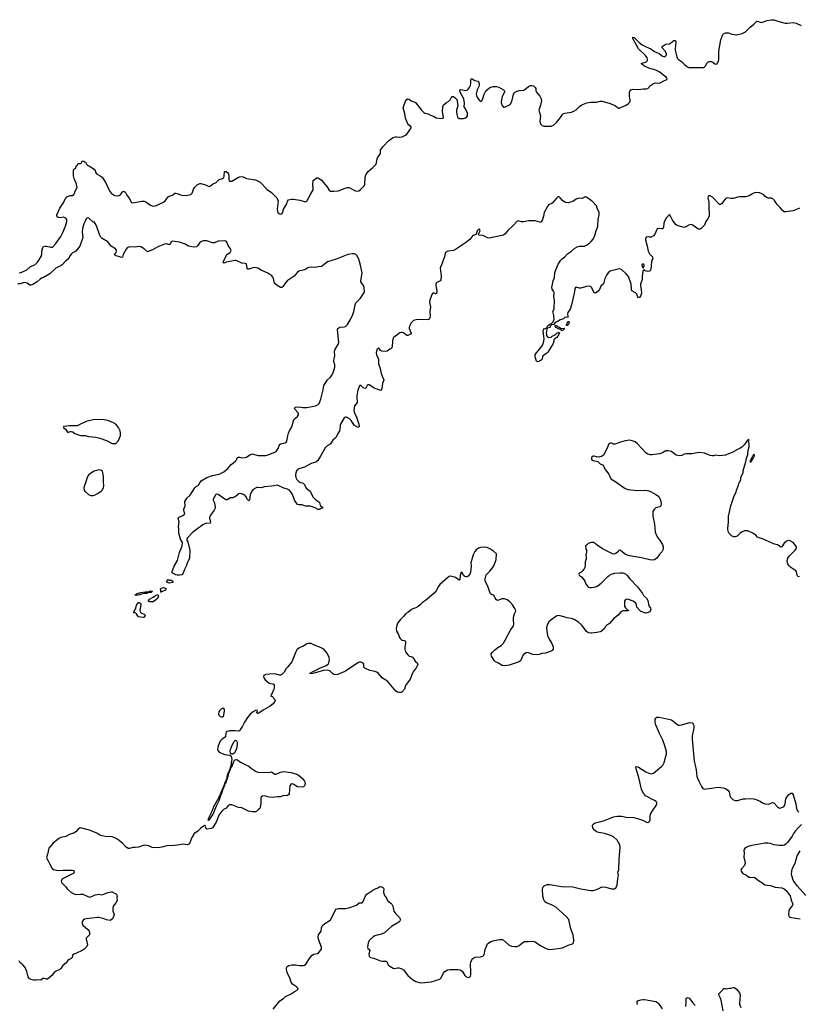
# Model space of a CAD drawing. Header units: inches. Extents: x 1771465 to 1971076, y 472029 to 643563.
# Tile 33 of 127: x 1889940 to 1903639, y 525746 to 543062. Entities that reach past the tile are written whole.
import ezdxf

# ---------------------------------------------------------------- set-up
doc = ezdxf.new("R2010")
doc.units = ezdxf.units.IN
doc.header["$MEASUREMENT"] = 0
for name, color, linetype in [('B8582', 7, 'Continuous'), ('B8583', 7, 'Continuous'), ('B8592', 7, 'Continuous'), ('B8593', 7, 'Continuous'), ('B8594', 7, 'Continuous'), ('B9502', 7, 'Continuous'), ('B9503', 7, 'Continuous'), ('B9504', 7, 'Continuous')]:
    doc.layers.add(name, color=color, linetype=linetype)

msp = doc.modelspace()

# ---------------------------------------------------------------- linework, layer by layer
at = {"layer": 'B8582', "color": 6, "elevation": 400}
msp.add_lwpolyline([(1890000, 526437), (1889989, 526449), (1889975, 526455), (1889950, 526478), (1889930, 526508)], dxfattribs=at)
at = {"layer": 'B8583', "color": 6, "elevation": 300}
for points in [[(1889930, 538613), (1889976, 538624), (1890000, 538634)], [(1890000, 538434), (1889950, 538416), (1889905, 538415)]]:
    msp.add_lwpolyline(points, dxfattribs=at)
at = {"layer": 'B8592', "color": 6, "elevation": 400}
for points in [[(1893839, 530000), (1893893, 529970), (1893970, 529935), (1894010, 529901), (1894089, 529849), (1894131, 529831), (1894310, 529824), (1894370, 529835), (1894430, 529793), (1894450, 529792), (1894530, 529830), (1894590, 529838), (1894630, 529837), (1894710, 529823), (1894797, 529797), (1894839, 529779), (1894874, 529754), (1894916, 529716), (1894949, 529670), (1894959, 529650), (1894962, 529630), (1894952, 529590), (1894934, 529570), (1894910, 529564), (1894830, 529572), (1894750, 529617), (1894730, 529624), (1894710, 529619), (1894693, 529590), (1894683, 529450), (1894670, 529430), (1894650, 529419), (1894570, 529411), (1894530, 529392), (1894470, 529392), (1894390, 529381), (1894330, 529389), (1894250, 529411), (1894210, 529405), (1894189, 529391), (1894181, 529370), (1894182, 529282), (1894173, 529207), (1894165, 529190), (1894144, 529170), (1894110, 529143), (1894087, 529133), (1894030, 529129), (1893963, 529143), (1893850, 529202), (1893790, 529210), (1893670, 529257), (1893630, 529255), (1893610, 529240), (1893570, 529195), (1893526, 529174), (1893495, 529145), (1893446, 529074), (1893400, 528960), (1893358, 528882), (1893333, 528847), (1893310, 528837), (1893230, 528827), (1893217, 528837), (1893212, 528850), (1893214, 528870), (1893207, 528887), (1893190, 528890), (1893156, 528870), (1893121, 528839), (1893070, 528783), (1893012, 528748), (1892970, 528681), (1892953, 528630), (1892932, 528588), (1892917, 528563), (1892905, 528555), (1892890, 528552), (1892810, 528560), (1892750, 528548), (1892670, 528540), (1892530, 528534), (1892441, 528510), (1892370, 528499), (1892270, 528502), (1892210, 528532), (1892130, 528542), (1892029, 528509), (1891970, 528501), (1891930, 528503), (1891870, 528485), (1891850, 528489), (1891810, 528513), (1891755, 528575), (1891667, 528647), (1891616, 528676), (1891570, 528690), (1891444, 528696), (1891390, 528706), (1891350, 528723), (1891295, 528755), (1891171, 528811), (1891010, 528847), (1890990, 528844), (1890971, 528829), (1890935, 528785), (1890890, 528758), (1890830, 528737), (1890750, 528698), (1890662, 528678), (1890630, 528664), (1890530, 528580), (1890486, 528534), (1890453, 528490), (1890445, 528470), (1890436, 528404), (1890409, 528330), (1890416, 528310), (1890442, 528270), (1890469, 528210), (1890513, 528133), (1890536, 528116), (1890610, 528099), (1890707, 528107), (1890816, 528104), (1890868, 528108), (1890890, 528102), (1890901, 528070), (1890895, 528050), (1890728, 527972), (1890692, 527950), (1890674, 527930), (1890670, 527910), (1890678, 527890), (1890692, 527870), (1890752, 527812), (1890776, 527776), (1890838, 527718), (1890890, 527689), (1890930, 527680), (1891010, 527685), (1891050, 527683), (1891125, 527645), (1891170, 527631), (1891190, 527635), (1891271, 527669), (1891310, 527680), (1891330, 527682), (1891390, 527674), (1891419, 527681), (1891490, 527713), (1891550, 527725), (1891570, 527723), (1891630, 527687), (1891647, 527670), (1891655, 527650), (1891651, 527630), (1891654, 527574), (1891630, 527529), (1891587, 527470), (1891579, 527430), (1891578, 527390), (1891582, 527370), (1891603, 527330), (1891592, 527290), (1891573, 527250), (1891550, 527229), (1891530, 527221), (1891470, 527230), (1891410, 527253), (1891332, 527272), (1891312, 527272), (1891110, 527250), (1891079, 527241), (1891055, 527225), (1891045, 527210), (1891039, 527190), (1891039, 527170), (1891050, 527139), (1891139, 527059), (1891163, 527030), (1891171, 527010), (1891166, 526970), (1891111, 526910), (1891111, 526890), (1891131, 526790), (1891119, 526761), (1891070, 526709), (1891050, 526697), (1890930, 526641), (1890890, 526629), (1890871, 526609), (1890864, 526570), (1890858, 526562), (1890848, 526552), (1890810, 526536), (1890790, 526519), (1890750, 526470), (1890701, 526430), (1890666, 526374), (1890644, 526356), (1890570, 526324), (1890551, 526310), (1890506, 526254), (1890430, 526189), (1890410, 526189), (1890370, 526201), (1890350, 526197), (1890310, 526173), (1890270, 526176), (1890230, 526170), (1890190, 526170), (1890157, 526177), (1890110, 526195), (1890089, 526230), (1890065, 526325), (1890036, 526396), (1890000, 526437)], [(1893620, 529820), (1893630, 529820), (1893639, 529861), (1893650, 529871), (1893662, 529918), (1893670, 529925), (1893699, 530000)], [(1893663, 530000), (1893658, 529962), (1893638, 529882), (1893630, 529880), (1893620, 529820)], [(1894401, 525659), (1894515, 525805), (1894581, 525850), (1894618, 525882), (1894716, 525930), (1894784, 525976), (1894830, 525999), (1894839, 526010), (1894836, 526030), (1894830, 526037), (1894810, 526056), (1894741, 526101), (1894715, 526135), (1894691, 526210), (1894657, 526277), (1894642, 526322), (1894634, 526370), (1894636, 526390), (1894646, 526410), (1894677, 526430), (1894730, 526442), (1894790, 526440), (1894871, 526429), (1894930, 526430), (1894950, 526436), (1894972, 526450), (1895052, 526570), (1895088, 526612), (1895114, 526626), (1895182, 526638), (1895204, 526656), (1895243, 526710), (1895252, 526730), (1895252, 526750), (1895218, 526830), (1895198, 526890), (1895190, 526930), (1895195, 526970), (1895243, 527030), (1895251, 527090), (1895267, 527130), (1895310, 527170), (1895386, 527214), (1895406, 527234), (1895450, 527310), (1895490, 527395), (1895510, 527420), (1895550, 527431), (1895672, 527432), (1895730, 527440), (1895865, 527490), (1895910, 527530), (1895968, 527532), (1895986, 527554), (1896026, 527654), (1896050, 527681), (1896099, 527721), (1896170, 527766), (1896244, 527796), (1896270, 527810), (1896290, 527816), (1896310, 527814), (1896330, 527799), (1896339, 527790), (1896345, 527770), (1896339, 527730), (1896341, 527710), (1896359, 527659), (1896396, 527610), (1896412, 527570), (1896467, 527527), (1896486, 527506), (1896504, 527470), (1896525, 527385), (1896556, 527336), (1896622, 527270), (1896635, 527250), (1896637, 527230), (1896628, 527210), (1896608, 527190), (1896484, 527116), (1896356, 527004), (1896290, 526974), (1896230, 526963), (1896190, 526950), (1896158, 526930), (1896090, 526870), (1896071, 526829), (1896060, 526750), (1896066, 526730), (1896088, 526708), (1896100, 526690), (1896085, 526630), (1896089, 526590), (1896110, 526568), (1896170, 526557), (1896270, 526515), (1896313, 526507), (1896390, 526503), (1896408, 526490), (1896410, 526465), (1896421, 526441), (1896450, 526416), (1896510, 526381), (1896530, 526378), (1896590, 526390), (1896610, 526390), (1896650, 526377), (1896690, 526350), (1896769, 526250), (1896850, 526183), (1896909, 526149), (1896970, 526127), (1897010, 526125), (1897179, 526141), (1897330, 526190), (1897355, 526210), (1897392, 526290), (1897418, 526322), (1897466, 526350), (1897510, 526359), (1897650, 526358), (1897692, 526352), (1897725, 526330), (1897770, 526253), (1897790, 526235), (1897830, 526220), (1897855, 526225), (1897870, 526241), (1897876, 526264), (1897878, 526310), (1897869, 526450), (1897876, 526490), (1897894, 526526), (1897914, 526550), (1897950, 526575), (1898050, 526578), (1898090, 526592), (1898110, 526616), (1898131, 526710), (1898152, 526770), (1898173, 526807), (1898230, 526848), (1898290, 526869), (1898390, 526888), (1898430, 526884), (1898453, 526873), (1898550, 526788), (1898591, 526771), (1898650, 526762), (1898690, 526764), (1898730, 526780), (1898786, 526830), (1898810, 526845), (1898830, 526850), (1898890, 526849), (1898970, 526857), (1899010, 526842), (1899110, 526775), (1899190, 526732), (1899230, 526717), (1899270, 526712), (1899370, 526720), (1899490, 526740), (1899590, 526788), (1899650, 526803), (1899668, 526812), (1899681, 526830), (1899687, 526870), (1899675, 526970), (1899636, 527076), (1899610, 527209), (1899599, 527239), (1899557, 527290), (1899370, 527453), (1899306, 527490), (1899208, 527530), (1899181, 527550), (1899163, 527583), (1899145, 527650), (1899139, 527770), (1899144, 527796), (1899150, 527812), (1899167, 527830), (1899190, 527842), (1899229, 527851), (1899270, 527853), (1899470, 527818), (1899670, 527810), (1899810, 527779), (1899990, 527747), (1900000, 527748)]]:
    msp.add_lwpolyline(points, dxfattribs=at)
msp.add_lwpolyline([(1893620, 529820), (1893610, 529821), (1893599, 529781), (1893590, 529774), (1893578, 529702), (1893570, 529704), (1893561, 529659), (1893550, 529650), (1893540, 529600), (1893530, 529596), (1893522, 529558), (1893515, 529550), (1893516, 529544), (1893510, 529546), (1893498, 529502), (1893490, 529500), (1893478, 529462), (1893470, 529454), (1893461, 529419), (1893450, 529405), (1893440, 529380), (1893430, 529368), (1893419, 529341), (1893350, 529218), (1893322, 529138), (1893254, 529010), (1893249, 528989), (1893265, 528985), (1893273, 528987), (1893343, 529090), (1893404, 529236), (1893450, 529333), (1893484, 529436), (1893490, 529440), (1893501, 529479), (1893510, 529490), (1893522, 529538), (1893530, 529540), (1893538, 529582), (1893545, 529590), (1893542, 529598), (1893550, 529593), (1893561, 529639), (1893570, 529642), (1893582, 529698), (1893590, 529699), (1893600, 529740), (1893610, 529755)], close=True, dxfattribs=at)
at = {"layer": 'B8593', "color": 6}
for points, elevation in [([(1890000, 538634), (1890061, 538659), (1890130, 538723), (1890207, 538753), (1890259, 538801), (1890322, 538910), (1890330, 538950), (1890330, 538990), (1890345, 539055), (1890352, 539068), (1890383, 539077), (1890410, 539078), (1890490, 539059), (1890517, 539063), (1890530, 539072), (1890576, 539124), (1890666, 539250), (1890702, 539318), (1890748, 539430), (1890768, 539510), (1890768, 539548), (1890751, 539571), (1890710, 539587), (1890650, 539580), (1890624, 539584), (1890610, 539592), (1890596, 539610), (1890595, 539630), (1890645, 539750), (1890717, 539850), (1890739, 539910), (1890750, 539926), (1890770, 539947), (1890785, 539955), (1890830, 539971), (1890870, 539971), (1890890, 539986), (1890896, 540000)], 300), ([(1900000, 539878), (1899910, 539942), (1899890, 539944), (1899870, 539937), (1899850, 539923), (1899830, 539917), (1899770, 539921), (1899730, 539903), (1899673, 539867), (1899630, 539850), (1899590, 539842), (1899550, 539846), (1899530, 539852), (1899490, 539883), (1899450, 539929), (1899430, 539945), (1899410, 539946), (1899390, 539929), (1899310, 539834), (1899290, 539822), (1899250, 539810), (1899230, 539789), (1899170, 539670), (1899156, 539604), (1899132, 539528), (1899110, 539503), (1899090, 539500), (1899010, 539524), (1898890, 539524), (1898810, 539508), (1898770, 539507), (1898710, 539525), (1898690, 539517), (1898620, 539440), (1898527, 539353), (1898482, 539298), (1898450, 539272), (1898310, 539241), (1898250, 539233), (1898210, 539221), (1898170, 539223), (1898129, 539250), (1898090, 539266), (1898018, 539270), (1898014, 539290), (1898041, 539350), (1898030, 539378), (1898010, 539375), (1897990, 539349), (1897971, 539289), (1897950, 539274), (1897910, 539269), (1897861, 539199), (1897785, 539135), (1897610, 539019), (1897570, 539005), (1897470, 538993), (1897434, 538970), (1897425, 538950), (1897417, 538890), (1897385, 538815), (1897370, 538762), (1897343, 538710), (1897340, 538690), (1897358, 538550), (1897352, 538488), (1897335, 538470), (1897280, 538440), (1897270, 538430), (1897263, 538410), (1897261, 538390), (1897278, 538290), (1897275, 538245), (1897270, 538236), (1897230, 538255), (1897210, 538254), (1897190, 538227), (1897156, 538130), (1897151, 538090), (1897166, 538010), (1897158, 537930), (1897161, 537850), (1897157, 537823), (1897143, 537797), (1897130, 537787), (1897110, 537784), (1896970, 537789), (1896914, 537786), (1896870, 537770), (1896830, 537728), (1896798, 537670), (1896794, 537650), (1896795, 537630), (1896826, 537550), (1896815, 537530), (1896770, 537508), (1896750, 537506), (1896694, 537554), (1896670, 537562), (1896650, 537561), (1896630, 537552), (1896550, 537498), (1896519, 537470), (1896507, 537450), (1896498, 537410), (1896492, 537310), (1896487, 537293), (1896470, 537275), (1896450, 537269), (1896407, 537233), (1896372, 537228), (1896310, 537235), (1896290, 537245), (1896270, 537276), (1896250, 537292), (1896230, 537269), (1896213, 537210), (1896216, 537170), (1896253, 537090), (1896255, 537010), (1896283, 536930), (1896301, 536841), (1896317, 536790), (1896347, 536730), (1896343, 536710), (1896323, 536670), (1896310, 536570), (1896290, 536543), (1896270, 536546), (1896227, 536567), (1896190, 536577), (1896168, 536588), (1896090, 536639), (1896070, 536641), (1896051, 536630), (1896030, 536582), (1896010, 536574), (1895985, 536590), (1895950, 536625), (1895930, 536635), (1895920, 536620), (1895890, 536549), (1895869, 536450), (1895870, 536410), (1895880, 536350), (1895878, 536330), (1895868, 536310), (1895828, 536270), (1895820, 536190), (1895828, 536150), (1895867, 536070), (1895909, 535950), (1895910, 535910), (1895903, 535897), (1895890, 535895), (1895870, 535902), (1895830, 535927), (1895774, 536014), (1895743, 536043), (1895690, 536069), (1895670, 536071), (1895650, 536060), (1895585, 535950), (1895578, 535930), (1895574, 535850), (1895568, 535830), (1895538, 535782), (1895510, 535722), (1895490, 535701), (1895448, 535670), (1895404, 535596), (1895350, 535567), (1895313, 535530), (1895234, 535386), (1895185, 535310), (1895150, 535280), (1895070, 535257), (1894950, 535190), (1894850, 535166), (1894828, 535152), (1894812, 535130), (1894800, 535090), (1894795, 535050), (1894800, 535010), (1894817, 534977), (1894850, 534940), (1894865, 534930), (1894927, 534910), (1894950, 534890), (1894983, 534823), (1895050, 534768), (1895095, 534670), (1895145, 534625), (1895210, 534579), (1895217, 534570), (1895225, 534525), (1895234, 534514), (1895270, 534491), (1895271, 534470), (1895236, 534464), (1895212, 534448), (1895192, 534448), (1895136, 534476), (1895050, 534505), (1894970, 534507), (1894910, 534530), (1894850, 534530), (1894830, 534535), (1894774, 534614), (1894738, 534710), (1894706, 534766), (1894687, 534787), (1894650, 534807), (1894585, 534825), (1894490, 534872), (1894470, 534874), (1894410, 534862), (1894370, 534861), (1894250, 534845), (1894190, 534828), (1894130, 534835), (1894110, 534832), (1894090, 534823), (1894050, 534798), (1894025, 534770), (1893994, 534706), (1893983, 534617), (1893976, 534604), (1893970, 534603), (1893950, 534623), (1893918, 534678), (1893899, 534699), (1893890, 534708), (1893850, 534725), (1893810, 534731), (1893794, 534726), (1893755, 534690), (1893724, 534670), (1893690, 534656), (1893650, 534653), (1893590, 534618), (1893570, 534620), (1893549, 534629), (1893435, 534710), (1893410, 534715), (1893390, 534711), (1893345, 534630), (1893344, 534610), (1893365, 534565), (1893376, 534530), (1893381, 534490), (1893378, 534470), (1893362, 534438), (1893300, 534350), (1893282, 534310), (1893282, 534290), (1893299, 534230), (1893293, 534210), (1893210, 534199), (1893163, 534177), (1893118, 534142), (1893062, 534110), (1893014, 534066), (1892988, 534050), (1892894, 533950), (1892882, 533930), (1892880, 533910), (1892899, 533879), (1892934, 533730), (1892925, 533595), (1892917, 533563), (1892890, 533521), (1892876, 533464), (1892837, 533390), (1892814, 533330), (1892796, 533304), (1892790, 533297), (1892750, 533293), (1892710, 533292), (1892690, 533301), (1892637, 533330), (1892616, 533350), (1892635, 533385), (1892656, 533450), (1892715, 533550), (1892750, 533694), (1892790, 533790), (1892807, 533850), (1892804, 533870), (1892767, 533927), (1892739, 534030), (1892740, 534110), (1892735, 534150), (1892745, 534230), (1892731, 534290), (1892735, 534305), (1892750, 534317), (1892830, 534348), (1892847, 534370), (1892829, 534430), (1892829, 534451), (1892849, 534510), (1892844, 534590), (1892883, 534650), (1892939, 534701), (1893019, 534830), (1893045, 534850), (1893087, 534873), (1893110, 534919), (1893135, 534950), (1893230, 535009), (1893330, 535046), (1893450, 535070), (1893531, 535109), (1893605, 535170), (1893662, 535238), (1893730, 535290), (1893746, 535310), (1893770, 535360), (1893789, 535370), (1893810, 535370), (1893850, 535355), (1893910, 535361), (1893932, 535368), (1893992, 535410), (1894030, 535426), (1894138, 535398), (1894270, 535400), (1894314, 535410), (1894440, 535460), (1894452, 535470), (1894491, 535530), (1894506, 535574), (1894518, 535590), (1894550, 535606), (1894610, 535619), (1894630, 535633), (1894639, 535650), (1894657, 535743), (1894671, 535790), (1894688, 535830), (1894730, 535901), (1894756, 536010), (1894770, 536034), (1894830, 536083), (1894845, 536110), (1894846, 536130), (1894837, 536150), (1894781, 536210), (1894773, 536230), (1894795, 536245), (1894850, 536255), (1894923, 536243), (1894990, 536239), (1895146, 536274), (1895190, 536293), (1895210, 536311), (1895237, 536390), (1895277, 536550), (1895291, 536630), (1895358, 536730), (1895406, 536774), (1895432, 536808), (1895453, 536850), (1895483, 536950), (1895487, 536990), (1895466, 537050), (1895465, 537070), (1895483, 537150), (1895477, 537230), (1895492, 537270), (1895543, 537350), (1895553, 537390), (1895534, 537606), (1895539, 537630), (1895555, 537645), (1895570, 537652), (1895650, 537660), (1895670, 537668), (1895710, 537704), (1895762, 537790), (1895800, 537880), (1895817, 537930), (1895843, 538050), (1895857, 538083), (1895870, 538103), (1895938, 538162), (1896008, 538270), (1896000, 538350), (1895990, 538387), (1895944, 538450), (1895940, 538470), (1895962, 538570), (1895964, 538610), (1895933, 538770), (1895907, 538850), (1895870, 538917), (1895850, 538939), (1895830, 538947), (1895790, 538946), (1895715, 538930), (1895507, 538850), (1895358, 538802), (1895330, 538786), (1895270, 538731), (1895250, 538724), (1895190, 538718), (1895130, 538705), (1895070, 538710), (1895030, 538702), (1895010, 538696), (1894956, 538664), (1894870, 538647), (1894850, 538639), (1894830, 538624), (1894767, 538553), (1894648, 538472), (1894570, 538370), (1894550, 538354), (1894530, 538355), (1894470, 538385), (1894426, 538430), (1894417, 538450), (1894406, 538510), (1894394, 538534), (1894376, 538556), (1894305, 538605), (1894190, 538657), (1894130, 538692), (1894070, 538704), (1894026, 538694), (1893970, 538673), (1893956, 538676), (1893943, 538690), (1893929, 538769), (1893910, 538775), (1893850, 538779), (1893750, 538827), (1893730, 538827), (1893581, 538799), (1893530, 538783), (1893525, 538785), (1893519, 538790), (1893524, 538810), (1893570, 538910), (1893587, 538933), (1893646, 538970), (1893657, 538990), (1893660, 539010), (1893652, 539030), (1893610, 539090), (1893585, 539150), (1893570, 539165), (1893550, 539173), (1893430, 539165), (1893370, 539140), (1893350, 539136), (1893330, 539137), (1893230, 539171), (1893210, 539174), (1893170, 539170), (1893130, 539158), (1893110, 539146), (1893073, 539090), (1893050, 539070), (1893010, 539062), (1892970, 539066), (1892910, 539081), (1892850, 539117), (1892750, 539148), (1892630, 539167), (1892604, 539156), (1892590, 539110), (1892550, 539110), (1892530, 539118), (1892490, 539113), (1892370, 539069), (1892290, 539023), (1892190, 538982), (1892132, 539032), (1892070, 539065), (1892030, 539071), (1891970, 539063), (1891870, 539066), (1891830, 539051), (1891811, 539029), (1891762, 538930), (1891750, 538887), (1891730, 538880), (1891680, 538900), (1891629, 538910), (1891604, 538930), (1891635, 538970), (1891643, 538990), (1891641, 539010), (1891625, 539030), (1891550, 539081), (1891490, 539156), (1891390, 539215), (1891370, 539235), (1891344, 539284), (1891294, 539434), (1891270, 539478), (1891250, 539506), (1891230, 539502), (1891154, 539574), (1891130, 539580), (1891110, 539560), (1891090, 539519), (1891069, 539470), (1891044, 539390), (1891039, 539330), (1891052, 539230), (1890998, 539082), (1890930, 538994), (1890910, 538978), (1890870, 538961), (1890850, 538945), (1890826, 538914), (1890794, 538850), (1890744, 538816), (1890690, 538751), (1890670, 538737), (1890577, 538690), (1890470, 538594), (1890362, 538530), (1890326, 538514), (1890302, 538498), (1890250, 538449), (1890174, 538406), (1890136, 538396), (1890116, 538396), (1890070, 538429), (1890030, 538439), (1890010, 538437), (1890000, 538434)], 300), ([(1891567, 540000), (1891590, 539983), (1891612, 539972), (1891646, 539966), (1891688, 539972), (1891712, 539988), (1891723, 540000)], 300), ([(1891815, 540000), (1891838, 539958), (1891866, 539926), (1891910, 539847), (1891930, 539839), (1892090, 539868), (1892130, 539869), (1892158, 539858), (1892241, 539801), (1892268, 539788), (1892290, 539783), (1892330, 539789), (1892469, 539851), (1892502, 539878), (1892550, 539944), (1892570, 539958), (1892630, 539976), (1892660, 540000)], 300), ([(1892726, 540000), (1892770, 539980), (1892810, 539973), (1892890, 539975), (1892951, 539989), (1892963, 540000)], 300), ([(1894392, 540000), (1894464, 539930), (1894489, 539870), (1894473, 539730), (1894477, 539690), (1894490, 539660), (1894510, 539645), (1894530, 539644), (1894550, 539648), (1894567, 539670), (1894582, 539730), (1894639, 539821), (1894652, 539870), (1894668, 539892), (1894717, 539903), (1894755, 539905), (1894870, 539888), (1894950, 539862), (1894970, 539860), (1894990, 539869), (1895064, 540000)], 300), ([(1900000, 538354), (1899990, 538364), (1899970, 538373), (1899910, 538370), (1899810, 538340), (1899790, 538338), (1899730, 538357), (1899721, 538350), (1899710, 538335), (1899705, 538315), (1899697, 538250), (1899650, 538046), (1899625, 537970), (1899586, 537910), (1899578, 537890), (1899583, 537843), (1899590, 537830), (1899530, 537826), (1899510, 537804), (1899490, 537794), (1899450, 537784), (1899410, 537754), (1899363, 537737), (1899337, 537703), (1899303, 537697), (1899292, 537690), (1899272, 537670), (1899271, 537649), (1899222, 537638), (1899208, 537592), (1899204, 537550), (1899207, 537530), (1899210, 537510), (1899221, 537490), (1899250, 537473), (1899290, 537476), (1899310, 537496), (1899361, 537519), (1899390, 537547), (1899410, 537557), (1899430, 537565), (1899437, 537550), (1899410, 537494), (1899393, 537470), (1899353, 537447), (1899336, 537430), (1899335, 537410), (1899324, 537370), (1899230, 537214), (1899210, 537194), (1899145, 537150), (1899136, 537130), (1899131, 537090), (1899118, 537082), (1899110, 537068), (1899093, 537067), (1899074, 537050), (1899050, 537042), (1899030, 537058), (1899008, 537130), (1899008, 537170), (1899030, 537203), (1899064, 537236), (1899135, 537325), (1899152, 537370), (1899162, 537410), (1899165, 537450), (1899150, 537586), (1899153, 537610), (1899170, 537625), (1899218, 537642), (1899227, 537670), (1899250, 537694), (1899263, 537697), (1899269, 537710), (1899298, 537722), (1899320, 537740), (1899335, 537765), (1899341, 537790), (1899339, 537859), (1899320, 537930), (1899342, 537970), (1899345, 537990), (1899348, 538130), (1899338, 538190), (1899343, 538263), (1899333, 538290), (1899310, 538324), (1899305, 538350), (1899328, 538470), (1899352, 538530), (1899356, 538610), (1899370, 538665), (1899416, 538764), (1899459, 538830), (1899484, 538856), (1899529, 538890), (1899577, 538943), (1899650, 538989), (1899710, 539042), (1899750, 539068), (1899790, 539078), (1899870, 539078), (1899910, 539095), (1899968, 539132), (1900000, 539168)], 300), ([(1900000, 535354), (1899998, 535350), (1900000, 535335)], 400), ([(1900000, 533870), (1899994, 533870), (1899942, 533850), (1899910, 533818), (1899894, 533810), (1899902, 533750), (1899911, 533730), (1899911, 533690), (1899898, 533650), (1899906, 533606), (1899906, 533574), (1899891, 533530), (1899891, 533471), (1899883, 533430), (1899870, 533402), (1899836, 533364), (1899810, 533342), (1899782, 533330), (1899778, 533310), (1899791, 533290), (1899824, 533264), (1899862, 533222), (1899881, 533190), (1899906, 533130), (1899930, 533098), (1899950, 533083), (1899970, 533076), (1899995, 533075), (1900000, 533076)], 400), ([(1900000, 532275), (1899990, 532274), (1899950, 532281), (1899910, 532305), (1899830, 532412), (1899770, 532464), (1899694, 532514), (1899650, 532530), (1899570, 532544), (1899430, 532582), (1899390, 532579), (1899292, 532510), (1899252, 532470), (1899227, 532430), (1899210, 532370), (1899212, 532310), (1899229, 532230), (1899255, 532170), (1899303, 532090), (1899326, 532030), (1899324, 531990), (1899310, 531970), (1899273, 531950), (1899190, 531924), (1899125, 531915), (1899081, 531899), (1899050, 531894), (1898970, 531898), (1898890, 531927), (1898870, 531931), (1898850, 531928), (1898820, 531910), (1898799, 531890), (1898750, 531789), (1898730, 531768), (1898550, 531709), (1898470, 531697), (1898430, 531703), (1898350, 531753), (1898310, 531770), (1898290, 531790), (1898239, 531870), (1898234, 531890), (1898238, 531910), (1898259, 531941), (1898298, 531982), (1898350, 532023), (1898410, 532057), (1898450, 532097), (1898483, 532150), (1898583, 532337), (1898622, 532390), (1898630, 532410), (1898631, 532430), (1898626, 532510), (1898630, 532550), (1898646, 532614), (1898664, 532650), (1898667, 532670), (1898650, 532709), (1898612, 532772), (1898563, 532823), (1898518, 532858), (1898470, 532875), (1898450, 532875), (1898430, 532874), (1898346, 532850), (1898330, 532858), (1898308, 532890), (1898282, 532942), (1898250, 532948), (1898225, 532965), (1898173, 533110), (1898129, 533189), (1898129, 533230), (1898150, 533298), (1898210, 533361), (1898259, 533421), (1898289, 533470), (1898321, 533570), (1898329, 533669), (1898276, 533716), (1898224, 533750), (1898174, 533774), (1898130, 533785), (1898050, 533781), (1898012, 533768), (1897970, 533736), (1897948, 533710), (1897917, 533650), (1897879, 533510), (1897885, 533450), (1897870, 533346), (1897858, 533310), (1897830, 533275), (1897810, 533262), (1897790, 533262), (1897770, 533269), (1897749, 533290), (1897728, 533330), (1897710, 533348), (1897691, 533290), (1897685, 533215), (1897675, 533205), (1897670, 533204), (1897609, 533250), (1897550, 533272), (1897510, 533275), (1897470, 533255), (1897330, 533128), (1897306, 533094), (1897265, 533015), (1897229, 532970), (1897081, 532850), (1897028, 532812), (1896987, 532770), (1896950, 532742), (1896910, 532720), (1896872, 532708), (1896835, 532690), (1896770, 532636), (1896728, 532612), (1896700, 532570), (1896636, 532510), (1896590, 532450), (1896574, 532406), (1896566, 532354), (1896570, 532310), (1896602, 532250), (1896616, 532210), (1896637, 532177), (1896650, 532163), (1896670, 532152), (1896710, 532145), (1896727, 532127), (1896729, 532090), (1896717, 532030), (1896714, 531990), (1896727, 531947), (1896767, 531890), (1896790, 531869), (1896830, 531861), (1896854, 531850), (1896870, 531830), (1896898, 531778), (1896933, 531750), (1896943, 531730), (1896940, 531710), (1896907, 531650), (1896870, 531605), (1896850, 531570), (1896810, 531463), (1896745, 531375), (1896730, 531350), (1896709, 531291), (1896666, 531234), (1896650, 531228), (1896610, 531231), (1896590, 531236), (1896556, 531256), (1896414, 531430), (1896324, 531484), (1896247, 531570), (1896226, 531586), (1896190, 531601), (1896099, 531619), (1896015, 531655), (1895996, 531676), (1895992, 531730), (1895985, 531745), (1895950, 531761), (1895910, 531761), (1895890, 531752), (1895675, 531605), (1895610, 531573), (1895530, 531544), (1895490, 531539), (1895465, 531545), (1895441, 531561), (1895394, 531610), (1895350, 531622), (1895285, 531615), (1895121, 531570), (1895070, 531560), (1895042, 531562), (1895042, 531570), (1895076, 531584), (1895081, 531590), (1895116, 531604), (1895230, 531666), (1895320, 531700), (1895367, 531730), (1895382, 531750), (1895388, 531808), (1895384, 531844), (1895370, 531885), (1895345, 531930), (1895290, 531989), (1895230, 532021), (1895110, 532065), (1895069, 532089), (1895012, 532092), (1894990, 532085), (1894934, 532046), (1894910, 532039), (1894850, 532008), (1894819, 531981), (1894796, 531944), (1894730, 531768), (1894650, 531677), (1894629, 531650), (1894593, 531587), (1894554, 531546), (1894530, 531534), (1894510, 531532), (1894450, 531554), (1894410, 531558), (1894273, 531547), (1894238, 531530), (1894232, 531510), (1894236, 531490), (1894259, 531450), (1894330, 531395), (1894350, 531386), (1894400, 531380), (1894415, 531370), (1894416, 531310), (1894412, 531290), (1894383, 531217), (1894367, 531190), (1894365, 531175), (1894358, 531170), (1894363, 531163), (1894390, 531161), (1894396, 531156), (1894407, 531130), (1894428, 531108), (1894433, 531090), (1894428, 531070), (1894414, 531050), (1894397, 531030), (1894345, 530990), (1894222, 530918), (1894150, 530868), (1894130, 530861), (1894122, 530862), (1894115, 530870), (1894124, 530910), (1894117, 530917), (1894090, 530913), (1894050, 530891), (1893998, 530850), (1893946, 530790), (1893894, 530710), (1893863, 530637), (1893811, 530570), (1893805, 530555), (1893792, 530548), (1893730, 530557), (1893630, 530554), (1893590, 530542), (1893574, 530530), (1893565, 530510), (1893563, 530450), (1893496, 530404), (1893469, 530371), (1893432, 530290), (1893421, 530230), (1893429, 530210), (1893450, 530182), (1893471, 530170), (1893550, 530138), (1893630, 530127), (1893653, 530113), (1893667, 530087), (1893671, 530050), (1893663, 530000)], 400), ([(1893699, 530000), (1893705, 530015), (1893722, 530038), (1893733, 530047), (1893750, 530051), (1893770, 530047), (1893810, 530016), (1893839, 530000)], 400)]:
    msp.add_lwpolyline(points, dxfattribs=dict(at, elevation=elevation))
for points, elevation in [([(1899471, 537631), (1899519, 537639), (1899525, 537630), (1899516, 537624), (1899510, 537610), (1899496, 537604), (1899490, 537595), (1899470, 537589), (1899462, 537622), (1899430, 537621), (1899378, 537650), (1899362, 537670), (1899366, 537690), (1899446, 537650), (1899455, 537635)], 300), ([(1899570, 537681), (1899563, 537683), (1899561, 537690), (1899570, 537725), (1899590, 537754), (1899594, 537754), (1899606, 537746), (1899607, 537730), (1899590, 537693)], 300), ([(1891390, 536028), (1891230, 536027), (1891110, 535993), (1891000, 535940), (1890950, 535922), (1890910, 535917), (1890819, 535921), (1890712, 535910), (1890712, 535890), (1890753, 535853), (1890770, 535826), (1890790, 535805), (1890830, 535821), (1890850, 535822), (1890873, 535813), (1890910, 535785), (1891008, 535748), (1891090, 535747), (1891150, 535730), (1891279, 535719), (1891350, 535704), (1891470, 535663), (1891570, 535611), (1891610, 535606), (1891630, 535611), (1891670, 535647), (1891696, 535704), (1891711, 535750), (1891714, 535790), (1891708, 535830), (1891678, 535890), (1891630, 535946), (1891590, 535974), (1891490, 536011)], 400), ([(1891330, 535144), (1891250, 535120), (1891190, 535086), (1891150, 535052), (1891125, 535010), (1891106, 534934), (1891079, 534870), (1891069, 534830), (1891073, 534790), (1891086, 534770), (1891150, 534710), (1891190, 534694), (1891230, 534697), (1891270, 534708), (1891312, 534728), (1891372, 534770), (1891392, 534790), (1891413, 534830), (1891418, 534870), (1891413, 534930), (1891416, 534990), (1891413, 535030), (1891405, 535090), (1891396, 535116), (1891389, 535129), (1891370, 535141)], 400), ([(1892570, 533152), (1892550, 533157), (1892533, 533170), (1892524, 533190), (1892550, 533219), (1892570, 533205), (1892610, 533203), (1892630, 533193), (1892641, 533170), (1892630, 533165)], 300), ([(1892170, 532973), (1892127, 532973), (1892050, 532950), (1891990, 532934), (1891978, 532938), (1891974, 532950), (1892009, 532970), (1892069, 532990), (1892150, 533002), (1892210, 532998), (1892222, 533010), (1892250, 533015), (1892274, 533010), (1892251, 532990), (1892212, 532988), (1892190, 532976)], 300), ([(1892430, 532988), (1892420, 533050), (1892430, 533065), (1892470, 533076), (1892492, 533072), (1892510, 533059), (1892517, 533050), (1892505, 533030), (1892450, 533005), (1892437, 533003)], 300), ([(1892110, 532547), (1892030, 532563), (1892010, 532581), (1891994, 532614), (1891984, 532624), (1891970, 532630), (1891946, 532630), (1891949, 532631), (1891947, 532650), (1891984, 532710), (1891996, 532764), (1892030, 532815), (1892050, 532811), (1892072, 532790), (1892072, 532770), (1892053, 532670), (1892059, 532650), (1892084, 532624), (1892132, 532610), (1892146, 532590), (1892141, 532570), (1892130, 532555)], 300), ([(1892225, 532825), (1892210, 532830), (1892204, 532850), (1892223, 532870), (1892290, 532904), (1892330, 532936), (1892371, 532951), (1892382, 532930), (1892371, 532890), (1892330, 532851), (1892290, 532827)], 300), ([(1893514, 530954), (1893490, 530943), (1893455, 530910), (1893445, 530890), (1893439, 530850), (1893446, 530830), (1893470, 530810), (1893490, 530803), (1893510, 530804), (1893525, 530815), (1893533, 530830), (1893542, 530910), (1893541, 530930), (1893532, 530950)], 400), ([(1893690, 530145), (1893666, 530146), (1893648, 530168), (1893641, 530190), (1893647, 530230), (1893664, 530276), (1893710, 530360), (1893730, 530383), (1893750, 530391), (1893763, 530370), (1893767, 530347), (1893767, 530310), (1893756, 530244), (1893744, 530210), (1893719, 530170)], 400)]:
    msp.add_lwpolyline(points, close=True, dxfattribs=dict(at, elevation=elevation))
at = {"layer": 'B8594', "color": 6, "elevation": 300}
for points in [[(1895064, 540000), (1895103, 540070), (1895106, 540090), (1895095, 540165), (1895106, 540234), (1895170, 540281), (1895190, 540279), (1895210, 540270), (1895250, 540240), (1895344, 540130), (1895384, 540064), (1895410, 540049), (1895470, 540048), (1895550, 540055), (1895650, 540095), (1895710, 540111), (1895730, 540111), (1895750, 540105), (1895830, 540056), (1895865, 540045), (1895907, 540053), (1895930, 540067), (1895999, 540141), (1896013, 540167), (1896017, 540290), (1896029, 540331), (1896072, 540390), (1896156, 540464), (1896204, 540516), (1896216, 540544), (1896223, 540590), (1896235, 540630), (1896287, 540710), (1896286, 540750), (1896291, 540770), (1896330, 540828), (1896430, 540929), (1896475, 540965), (1896512, 540988), (1896550, 541002), (1896570, 541004), (1896630, 540997), (1896670, 541001), (1896728, 541030), (1896751, 541050), (1896821, 541150), (1896826, 541170), (1896813, 541190), (1896789, 541209), (1896771, 541231), (1896728, 541328), (1896715, 541415), (1896689, 541510), (1896691, 541530), (1896729, 541629), (1896750, 541656), (1896770, 541670), (1896790, 541665), (1896830, 541636), (1896890, 541614), (1896910, 541602), (1897010, 541468), (1897050, 541428), (1897070, 541419), (1897126, 541406), (1897170, 541382), (1897223, 541363), (1897270, 541335), (1897354, 541326), (1897389, 541331), (1897397, 541350), (1897384, 541404), (1897381, 541450), (1897383, 541530), (1897396, 541564), (1897450, 541607), (1897492, 541628), (1897513, 541650), (1897530, 541685), (1897550, 541711), (1897570, 541711), (1897610, 541681), (1897630, 541656), (1897638, 541630), (1897646, 541550), (1897627, 541473), (1897625, 541450), (1897630, 541392), (1897645, 541350), (1897670, 541325), (1897690, 541322), (1897750, 541324), (1897785, 541335), (1897806, 541354), (1897816, 541370), (1897818, 541410), (1897808, 541450), (1897769, 541509), (1897760, 541530), (1897766, 541594), (1897753, 541670), (1897687, 541787), (1897681, 541819), (1897687, 541833), (1897704, 541836), (1897790, 541818), (1897810, 541823), (1897830, 541838), (1897856, 541870), (1897870, 541902), (1897878, 541950), (1897877, 542003), (1897890, 542030), (1897950, 541992), (1898000, 541980), (1898010, 541973), (1898017, 541957), (1898026, 541930), (1898026, 541910), (1898021, 541890), (1897987, 541830), (1897971, 541750), (1897975, 541730), (1897996, 541690), (1898025, 541645), (1898050, 541622), (1898070, 541636), (1898090, 541676), (1898113, 541750), (1898131, 541790), (1898170, 541837), (1898210, 541867), (1898270, 541888), (1898330, 541888), (1898370, 541876), (1898451, 541830), (1898471, 541810), (1898470, 541790), (1898430, 541710), (1898415, 541650), (1898412, 541610), (1898421, 541561), (1898450, 541524), (1898470, 541522), (1898570, 541573), (1898598, 541622), (1898628, 541752), (1898644, 541776), (1898666, 541794), (1898690, 541807), (1898730, 541819), (1898810, 541824), (1898830, 541835), (1898890, 541888), (1898930, 541906), (1898950, 541907), (1898977, 541897), (1899008, 541870), (1899019, 541850), (1899023, 541810), (1899031, 541790), (1899090, 541719), (1899113, 541670), (1899119, 541630), (1899116, 541610), (1899103, 541557), (1899077, 541490), (1899076, 541470), (1899102, 541370), (1899092, 541270), (1899103, 541230), (1899130, 541201), (1899167, 541187), (1899289, 541191), (1899330, 541210), (1899384, 541256), (1899456, 541344), (1899490, 541393), (1899510, 541413), (1899530, 541420), (1899650, 541438), (1899690, 541451), (1899730, 541475), (1899790, 541534), (1899830, 541562), (1899920, 541600), (1899990, 541611), (1900000, 541611)], [(1890896, 540000), (1890921, 540059), (1890949, 540110), (1890932, 540190), (1890905, 540245), (1890890, 540290), (1890886, 540314), (1890887, 540413), (1890890, 540434), (1890926, 540450), (1890926, 540470), (1890948, 540492), (1890970, 540532), (1891010, 540532), (1891020, 540540), (1891043, 540577), (1891070, 540575), (1891103, 540550), (1891126, 540506), (1891170, 540486), (1891250, 540436), (1891269, 540410), (1891278, 540370), (1891290, 540350), (1891355, 540315), (1891390, 540290), (1891455, 540190), (1891492, 540110), (1891534, 540034), (1891551, 540011), (1891567, 540000)], [(1892963, 540000), (1892974, 540010), (1892997, 540083), (1893022, 540118), (1893063, 540157), (1893110, 540184), (1893130, 540184), (1893210, 540159), (1893270, 540131), (1893290, 540135), (1893330, 540171), (1893399, 540201), (1893447, 540253), (1893510, 540270), (1893530, 540286), (1893540, 540310), (1893546, 540390), (1893550, 540395), (1893570, 540395), (1893604, 540370), (1893615, 540350), (1893621, 540310), (1893619, 540250), (1893623, 540230), (1893630, 540220), (1893670, 540224), (1893790, 540294), (1893810, 540301), (1893844, 540304), (1893870, 540298), (1893930, 540270), (1894090, 540245), (1894170, 540203), (1894297, 540077), (1894370, 540021), (1894392, 540000)], [(1891723, 540000), (1891750, 540032), (1891770, 540044), (1891790, 540037), (1891803, 540023), (1891815, 540000)], [(1892660, 540000), (1892671, 540009), (1892690, 540012), (1892710, 540007), (1892726, 540000)]]:
    msp.add_lwpolyline(points, dxfattribs=at)
at = {"layer": 'B9502', "color": 6}
for points, elevation in [([(1900000, 527748), (1900030, 527750), (1900090, 527765), (1900130, 527782), (1900170, 527809), (1900190, 527814), (1900250, 527805), (1900350, 527776), (1900404, 527776), (1900430, 527791), (1900450, 527845), (1900461, 527950), (1900472, 527990), (1900474, 528010), (1900466, 528070), (1900484, 528110), (1900487, 528290), (1900502, 528510), (1900496, 528550), (1900477, 528590), (1900451, 528630), (1900390, 528690), (1900350, 528711), (1900230, 528749), (1900130, 528766), (1900090, 528781), (1900055, 528810), (1900038, 528830), (1900025, 528850), (1900016, 528890), (1900025, 528910), (1900052, 528930), (1900230, 528981), (1900390, 529044), (1900450, 529056), (1900530, 529052), (1900610, 529040), (1900745, 529030), (1900830, 529010), (1900917, 528977), (1900970, 528950), (1900990, 528946), (1901010, 528953), (1901024, 528970), (1901030, 528990), (1901032, 529050), (1901040, 529090), (1901073, 529147), (1901138, 529242), (1901150, 529270), (1901149, 529290), (1901136, 529310), (1901110, 529330), (1900953, 529413), (1900930, 529435), (1900916, 529456), (1900882, 529530), (1900836, 529736), (1900784, 529890), (1900778, 529922), (1900789, 529931), (1900830, 529914), (1900957, 529837), (1901010, 529812), (1901050, 529802), (1901070, 529803), (1901090, 529810), (1901234, 529930), (1901253, 529950), (1901274, 529986), (1901278, 530000)], 400), ([(1901810, 530000), (1901824, 529950), (1901840, 529870), (1901854, 529750), (1901888, 529670), (1901935, 529575), (1901961, 529541), (1901990, 529532), (1902010, 529533), (1902070, 529544), (1902230, 529562), (1902314, 529554), (1902359, 529539), (1902400, 529510), (1902420, 529480), (1902434, 529410), (1902445, 529390), (1902487, 529350), (1902510, 529338), (1902530, 529332), (1902570, 529333), (1902670, 529358), (1902710, 529362), (1902790, 529364), (1902857, 529357), (1902890, 529349), (1902970, 529316), (1903010, 529289), (1903051, 529271), (1903110, 529266), (1903130, 529269), (1903187, 529293), (1903207, 529290), (1903270, 529221), (1903310, 529197), (1903350, 529207), (1903370, 529216), (1903390, 529233), (1903405, 529270), (1903422, 529358), (1903438, 529390), (1903470, 529433), (1903510, 529459), (1903530, 529457), (1903550, 529431), (1903595, 529270), (1903606, 529190), (1903622, 529150), (1903650, 529126)], 400), ([(1903696, 528910), (1903635, 528850), (1903590, 528797), (1903556, 528750), (1903530, 528704), (1903448, 528592), (1903419, 528561), (1903394, 528546), (1903370, 528540), (1903304, 528536), (1903210, 528548), (1903150, 528573), (1903110, 528581), (1903050, 528582), (1902790, 528533), (1902742, 528518), (1902704, 528496), (1902685, 528470), (1902682, 528450), (1902689, 528410), (1902683, 528330), (1902699, 528270), (1902703, 528230), (1902690, 528190), (1902640, 528130), (1902630, 528110), (1902634, 528090), (1902644, 528070), (1902665, 528045), (1902730, 528019), (1902770, 527984), (1902780, 527980), (1902790, 527977), (1902850, 527981), (1902875, 527975), (1902941, 527921), (1902999, 527890), (1903049, 527849), (1903090, 527840), (1903150, 527838), (1903230, 527809), (1903350, 527797), (1903390, 527778), (1903427, 527750), (1903496, 527656), (1903515, 527575), (1903540, 527510), (1903537, 527490), (1903530, 527477), (1903490, 527431), (1903472, 527390), (1903465, 527330), (1903470, 527297), (1903490, 527280), (1903521, 527270), (1903669, 527249)], 400), ([(1903770, 527662), (1903623, 527823), (1903573, 527893), (1903551, 527931), (1903529, 527989), (1903519, 528030), (1903522, 528090), (1903538, 528142), (1903583, 528230), (1903621, 528359), (1903672, 528448)], 400), ([(1902317, 525630), (1902279, 525819), (1902264, 525864), (1902242, 525910), (1902239, 525930), (1902276, 525964), (1902330, 526025), (1902350, 526025), (1902370, 526016), (1902430, 526031), (1902450, 526027), (1902490, 526042), (1902510, 526044), (1902530, 526032), (1902550, 526013), (1902604, 525950), (1902613, 525910), (1902612, 525830), (1902604, 525770), (1902606, 525746), (1902628, 525690)], 300), ([(1900810, 525741), (1900802, 525770), (1900805, 525790), (1900815, 525805), (1900870, 525823), (1900910, 525830), (1900930, 525828), (1901130, 525794), (1901160, 525780), (1901180, 525760), (1901244, 525664)], 300), ([(1901659, 525710), (1901667, 525770), (1901668, 525850), (1901670, 525856), (1901690, 525867), (1901710, 525861), (1901730, 525841), (1901776, 525776), (1901826, 525726)], 300)]:
    msp.add_lwpolyline(points, dxfattribs=dict(at, elevation=elevation))
at = {"layer": 'B9503', "color": 6}
for points, elevation in [([(1902833, 540000), (1902777, 539963), (1902710, 539948), (1902610, 539947), (1902570, 539943), (1902516, 539924), (1902490, 539920), (1902450, 539920), (1902389, 539931), (1902370, 539924), (1902350, 539906), (1902290, 539825), (1902270, 539812), (1902250, 539814), (1902130, 539940), (1902090, 539962), (1902070, 539963), (1902051, 539950), (1902047, 539930), (1902063, 539850), (1902063, 539750), (1902073, 539650), (1902068, 539610), (1902051, 539569), (1902014, 539510), (1901988, 539450), (1901930, 539387), (1901910, 539377), (1901890, 539376), (1901870, 539382), (1901790, 539443), (1901770, 539453), (1901750, 539458), (1901730, 539457), (1901711, 539450), (1901662, 539418), (1901630, 539409), (1901610, 539411), (1901510, 539440), (1901490, 539453), (1901453, 539493), (1901418, 539550), (1901390, 539609), (1901370, 539634), (1901315, 539570), (1901289, 539530), (1901275, 539485), (1901267, 539413), (1901254, 539386), (1901230, 539384), (1901190, 539392), (1901157, 539383), (1901148, 539372), (1901115, 539290), (1901090, 539261), (1901050, 539238), (1901017, 539237), (1900970, 539242), (1900964, 539236), (1900951, 539210), (1900951, 539190), (1900982, 539082), (1901000, 538990), (1901023, 538943), (1901073, 538890), (1901078, 538870), (1901058, 538810), (1901043, 538670), (1901035, 538645), (1901023, 538637), (1900990, 538633), (1900947, 538647), (1900930, 538662), (1900910, 538649), (1900904, 538636), (1900890, 538550), (1900893, 538490), (1900865, 538410), (1900862, 538390), (1900877, 538310), (1900879, 538250), (1900870, 538209), (1900850, 538181), (1900830, 538173), (1900810, 538199), (1900795, 538235), (1900777, 538257), (1900712, 538292), (1900702, 538322), (1900701, 538410), (1900650, 538546), (1900610, 538595), (1900530, 538666), (1900500, 538680), (1900470, 538677), (1900420, 538660), (1900350, 538647), (1900330, 538639), (1900295, 538610), (1900264, 538570), (1900234, 538510), (1900210, 538418), (1900167, 538373), (1900141, 538319), (1900120, 538290), (1900070, 538254), (1900050, 538260), (1900007, 538347), (1900000, 538354)], 300), ([(1903659, 539750), (1903550, 539701), (1903421, 539681), (1903390, 539684), (1903356, 539710), (1903319, 539759), (1903264, 539810), (1903222, 539882), (1903193, 539913), (1903170, 539922), (1903110, 539924), (1903090, 539929), (1903050, 539961), (1903026, 539990), (1903000, 540000)], 300), ([(1900000, 539168), (1900024, 539196), (1900051, 539249), (1900074, 539330), (1900112, 539428), (1900119, 539550), (1900134, 539630), (1900133, 539670), (1900098, 539750), (1900089, 539790), (1900011, 539871), (1900000, 539878)], 300), ([(1903661, 533261), (1903631, 533271), (1903616, 533296), (1903607, 533350), (1903596, 533370), (1903507, 533427), (1903478, 533458), (1903456, 533490), (1903449, 533510), (1903444, 533550), (1903453, 533590), (1903486, 533634), (1903585, 533730), (1903607, 533770), (1903606, 533790), (1903596, 533810), (1903550, 533869), (1903497, 533897), (1903470, 533904), (1903430, 533893), (1903390, 533853), (1903350, 533789), (1903330, 533788), (1903270, 533829), (1903221, 533841), (1903010, 533930), (1902950, 533947), (1902923, 533963), (1902890, 533998), (1902850, 534027), (1902750, 534072), (1902690, 534072), (1902650, 534056), (1902610, 534027), (1902561, 533979), (1902530, 533967), (1902507, 533967), (1902464, 533984), (1902423, 534023), (1902403, 534063), (1902398, 534110), (1902412, 534230), (1902410, 534330), (1902436, 534430), (1902450, 534510), (1902510, 534687), (1902546, 534750), (1902552, 534790), (1902580, 534860), (1902590, 534905), (1902627, 534970), (1902630, 535018), (1902666, 535090), (1902670, 535130), (1902690, 535212), (1902716, 535284), (1902727, 535353), (1902750, 535414), (1902754, 535490), (1902773, 535550), (1902770, 535678), (1902746, 535670), (1902690, 535589), (1902650, 535549), (1902610, 535518), (1902570, 535502), (1902474, 535450), (1902410, 535429), (1902357, 535403), (1902250, 535394), (1902177, 535403), (1902150, 535389), (1902130, 535389), (1902090, 535399), (1901990, 535437), (1901890, 535449), (1901770, 535429), (1901669, 535429), (1901630, 535419), (1901590, 535399), (1901550, 535394), (1901490, 535404), (1901470, 535415), (1901409, 535469), (1901350, 535481), (1901310, 535477), (1901250, 535444), (1901194, 535426), (1901070, 535410), (1901030, 535411), (1900990, 535421), (1900960, 535440), (1900810, 535604), (1900770, 535637), (1900718, 535658), (1900670, 535665), (1900590, 535658), (1900510, 535635), (1900410, 535598), (1900390, 535599), (1900350, 535613), (1900330, 535614), (1900310, 535602), (1900301, 535590), (1900274, 535526), (1900210, 535401), (1900190, 535387), (1900130, 535371), (1900090, 535374), (1900050, 535388), (1900030, 535387), (1900006, 535370), (1900000, 535354)], 400), ([(1900000, 535335), (1900000, 535330), (1900030, 535310), (1900090, 535299), (1900110, 535290), (1900150, 535252), (1900191, 535231), (1900210, 535210), (1900247, 535147), (1900303, 535070), (1900343, 534990), (1900410, 534949), (1900590, 534817), (1900641, 534801), (1900690, 534794), (1900810, 534782), (1900950, 534786), (1901010, 534777), (1901050, 534760), (1901132, 534712), (1901166, 534686), (1901194, 534654), (1901210, 534630), (1901222, 534590), (1901225, 534550), (1901218, 534510), (1901205, 534495), (1901150, 534485), (1901130, 534477), (1901101, 534450), (1901082, 534410), (1901078, 534330), (1901106, 534190), (1901119, 534050), (1901156, 533970), (1901210, 533896), (1901252, 533830), (1901262, 533790), (1901260, 533750), (1901238, 533702), (1901193, 533650), (1901152, 533590), (1901110, 533565), (1901050, 533558), (1900878, 533598), (1900670, 533631), (1900599, 533659), (1900510, 533727), (1900490, 533732), (1900470, 533718), (1900449, 533690), (1900430, 533674), (1900397, 533663), (1900370, 533667), (1900194, 533754), (1900099, 533819), (1900070, 533846), (1900035, 533870), (1900000, 533870)], 400), ([(1900000, 533076), (1900050, 533080), (1900090, 533094), (1900118, 533110), (1900171, 533150), (1900288, 533272), (1900312, 533290), (1900350, 533309), (1900410, 533327), (1900497, 533337), (1900550, 533334), (1900596, 533316), (1900628, 533290), (1900676, 533230), (1900808, 533090), (1900898, 532970), (1900915, 532935), (1900968, 532888), (1900991, 532849), (1901011, 532751), (1901038, 532710), (1901045, 532690), (1901025, 532650), (1900978, 532630), (1900950, 532624), (1900930, 532628), (1900904, 532644), (1900870, 532654), (1900850, 532669), (1900803, 532723), (1900798, 532730), (1900792, 532772), (1900778, 532798), (1900759, 532819), (1900734, 532834), (1900650, 532864), (1900630, 532870), (1900610, 532867), (1900590, 532856), (1900582, 532838), (1900578, 532790), (1900582, 532750), (1900599, 532719), (1900630, 532690), (1900637, 532677), (1900651, 532669), (1900636, 532664), (1900550, 532665), (1900515, 532650), (1900471, 532589), (1900390, 532528), (1900318, 532442), (1900264, 532410), (1900247, 532390), (1900224, 532350), (1900177, 532310), (1900150, 532299), (1900093, 532287), (1900000, 532275)], 400), ([(1901278, 530000), (1901320, 530150), (1901320, 530190), (1901293, 530290), (1901254, 530394), (1901195, 530510), (1901141, 530630), (1901128, 530670), (1901120, 530710), (1901122, 530758), (1901130, 530780), (1901147, 530793), (1901187, 530793), (1901250, 530784), (1901408, 530748), (1901430, 530734), (1901504, 530670), (1901530, 530658), (1901550, 530655), (1901581, 530659), (1901730, 530700), (1901770, 530695), (1901790, 530675), (1901799, 530650), (1901798, 530610), (1901773, 530470), (1901771, 530411), (1901804, 530024), (1901810, 530000)], 400)]:
    msp.add_lwpolyline(points, dxfattribs=dict(at, elevation=elevation))
for points, elevation in [([(1900910, 538769), (1900888, 538750), (1900890, 538722), (1900906, 538706), (1900910, 538694), (1900924, 538730), (1900924, 538750)], 300), ([(1902850, 535415), (1902842, 535398), (1902830, 535388), (1902820, 535360), (1902790, 535306), (1902787, 535290), (1902790, 535282), (1902810, 535292), (1902835, 535330), (1902844, 535356), (1902858, 535370), (1902868, 535390), (1902866, 535410)], 400)]:
    msp.add_lwpolyline(points, close=True, dxfattribs=dict(at, elevation=elevation))
at = {"layer": 'B9504', "color": 6, "elevation": 300}
for points in [[(1900000, 541611), (1900090, 541610), (1900150, 541628), (1900190, 541627), (1900327, 541587), (1900401, 541561), (1900420, 541550), (1900455, 541515), (1900468, 541508), (1900490, 541508), (1900530, 541521), (1900610, 541557), (1900653, 541587), (1900672, 541610), (1900680, 541630), (1900681, 541650), (1900669, 541710), (1900667, 541773), (1900675, 541805), (1900694, 541826), (1900730, 541840), (1900830, 541836), (1900910, 541848), (1900970, 541845), (1900990, 541849), (1901037, 541903), (1901090, 541941), (1901130, 541951), (1901170, 541947), (1901210, 541951), (1901270, 541987), (1901323, 542010), (1901332, 542030), (1901316, 542050), (1901190, 542143), (1901130, 542174), (1901010, 542208), (1900923, 542250), (1900873, 542290), (1900883, 542297), (1900950, 542314), (1900974, 542326), (1900987, 542350), (1900985, 542370), (1900977, 542390), (1900950, 542430), (1900827, 542550), (1900758, 542678), (1900725, 542730), (1900730, 542752), (1900750, 542750), (1900770, 542734), (1900841, 542661), (1900890, 542620), (1900962, 542582), (1901047, 542547), (1901110, 542504), (1901188, 542468), (1901250, 542422), (1901270, 542413), (1901290, 542410), (1901316, 542430), (1901322, 542450), (1901321, 542470), (1901299, 542510), (1901242, 542570), (1901242, 542590), (1901295, 542625), (1901310, 542630), (1901370, 542635), (1901392, 542648), (1901430, 542686), (1901450, 542697), (1901470, 542695), (1901482, 542682), (1901485, 542665), (1901470, 542550), (1901473, 542530), (1901504, 542404), (1901510, 542387), (1901530, 542361), (1901586, 542326), (1901630, 542278), (1901690, 542231), (1901710, 542223), (1901950, 542219), (1901970, 542221), (1901990, 542232), (1902006, 542250), (1902037, 542303), (1902047, 542313), (1902070, 542324), (1902090, 542328), (1902110, 542325), (1902134, 542314), (1902170, 542287), (1902190, 542280), (1902210, 542287), (1902219, 542301), (1902233, 542327), (1902243, 542370), (1902240, 542510), (1902277, 542710), (1902310, 542803), (1902330, 542819), (1902358, 542830), (1902390, 542832), (1902410, 542830), (1902470, 542809), (1902550, 542797), (1902650, 542820), (1902711, 542849), (1902790, 542930), (1902859, 542981), (1902890, 543019), (1902910, 543034), (1902930, 543033), (1902970, 543017), (1902990, 543015), (1903010, 543018), (1903090, 543046), (1903170, 543062), (1903210, 543062), (1903297, 543030), (1903410, 542999), (1903450, 542999), (1903550, 543010), (1903599, 542999), (1903690, 542962)], [(1903000, 540000), (1902957, 540017), (1902910, 540022), (1902870, 540017), (1902837, 540003), (1902833, 540000)]]:
    msp.add_lwpolyline(points, dxfattribs=at)

doc.saveas('drawing.dxf')
